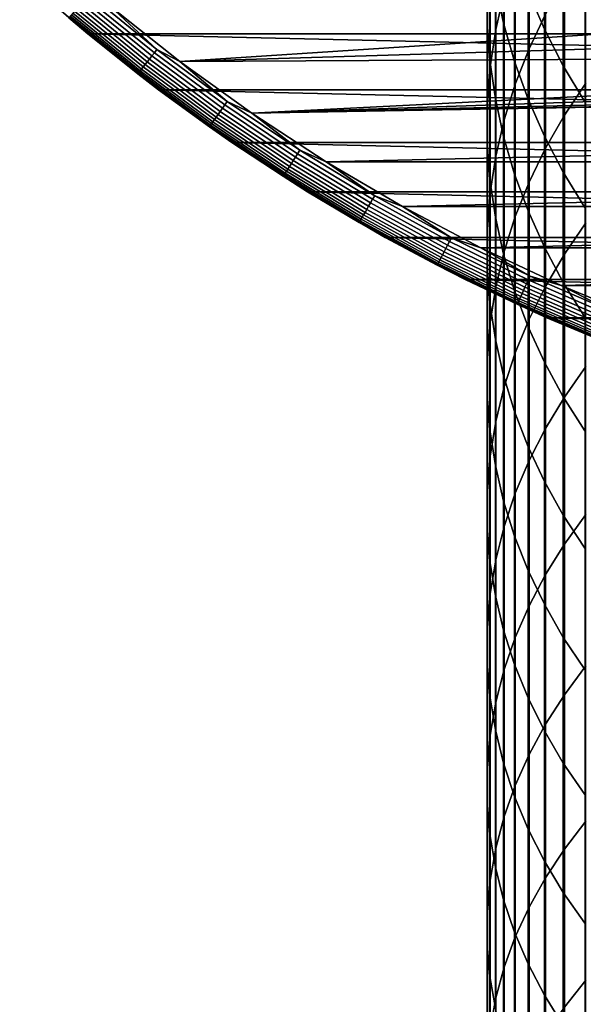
# Model space of a CAD drawing. Header units: metres. Extents: x -28 to 70, y -212 to 28.
# Tile 83 of 239: x -18.53 to -10.59, y -34.82 to -20.96. Entities that reach past the tile are written whole.
import ezdxf

# ---------------------------------------------------------------- set-up
doc = ezdxf.new("R2010")
doc.units = ezdxf.units.M
doc.layers.add('solid_10_261_102_XXX', color=7, linetype='CONTINUOUS')

msp = doc.modelspace()

# ---------------------------------------------------------------- linework, layer by layer
at = {"layer": 'solid_10_261_102_XXX'}
for points in [[(-11.945621, -19.360022, 372.888367), (-11.945621, -20.990438, 375.069183), (-11.944586, -20.448917, 375.485687), (-11.944586, -18.807323, 373.289917)], [(-11.825533, -19.370434, 376.315186), (-11.825533, -21.094452, 378.494415), (-11.707903, -20.572422, 378.919128), (-11.707903, -18.836998, 376.725464)], [(-11.715095, -19.467579, 369.51355), (-11.715095, -21.005774, 371.692657), (-11.830687, -20.461046, 372.08844), (-11.830687, -18.912243, 369.894287)], [(-11.14072, -19.639952, 366.226715), (-11.14072, -21.088303, 368.402374), (-11.369547, -20.55739, 368.766357), (-11.369547, -19.099295, 366.57608)], [(-11.358356, -19.548252, 379.75235), (-11.358356, -21.366087, 381.925446), (-11.127584, -20.878565, 382.344727), (-11.127584, -19.049458, 380.158142)], [(-11.907613, -19.911863, 372.487427), (-11.907613, -21.531124, 374.65332), (-11.945621, -20.990438, 375.069183), (-11.945621, -19.360022, 372.888367)], [(-11.904513, -19.908327, 375.901459), (-11.904513, -21.620842, 378.066162), (-11.825533, -21.094452, 378.494415), (-11.825533, -19.370434, 376.315186)], [(-11.561213, -20.01656, 369.137146), (-11.561213, -21.54427, 371.301422), (-11.715095, -21.005774, 371.692657), (-11.715095, -19.467579, 369.51355)], [(-11.552008, -20.056459, 379.338898), (-11.552008, -21.862812, 381.49826), (-11.358356, -21.366087, 381.925446), (-11.358356, -19.548252, 379.75235)], [(-10.875484, -20.168743, 365.88501), (-10.875484, -21.607563, 368.046356), (-11.14072, -21.088303, 368.402374), (-11.14072, -19.639952, 366.226715)], [(-11.944586, -20.448917, 375.485687), (-11.944586, -22.149874, 377.635773), (-11.904513, -21.620842, 378.066162), (-11.904513, -19.908327, 375.901459)], [(-11.830687, -20.461046, 372.08844), (-11.830687, -22.069202, 374.239471), (-11.907613, -21.531124, 374.65332), (-11.907613, -19.911863, 372.487427)], [(-10.860441, -20.401836, 382.7547), (-10.860441, -22.301363, 384.903381), (-10.557803, -21.84807, 385.315277), (-10.557803, -19.937462, 383.154083)], [(-11.707903, -20.572422, 378.919128), (-11.707903, -22.367115, 381.064575), (-11.552008, -21.862812, 381.49826), (-11.552008, -20.056459, 379.338898)], [(-11.369547, -20.55739, 368.766357), (-11.369547, -22.07477, 370.915985), (-11.561213, -21.54427, 371.301422), (-11.561213, -20.01656, 369.137146)], [(-10.574701, -20.683939, 365.552124), (-10.574701, -22.113474, 367.699493), (-10.875484, -21.607563, 368.046356), (-10.875484, -20.168743, 365.88501)], [(-17.568285, -21.156685, -0.5), (-18.526628, -20.322746, -0.5), (-18.526625, -20.322748, -5), (-17.568239, -21.156721, -5)], [(-17.833694, -20.928766, -0.440391), (-18.526628, -20.322746, -0.5), (-17.568285, -21.156685, -0.5)], [(17.568239, -21.156721, -5), (-17.568239, -21.156721, -5), (-18.526625, -20.322748, -5)], [(18.526625, -20.322748, -5), (17.568239, -21.156721, -5), (-18.526625, -20.322748, -5)], [(-11.945621, -20.990438, 375.069183), (-11.945621, -22.679817, 377.20462), (-11.944586, -22.149874, 377.635773), (-11.944586, -20.448917, 375.485687)], [(-11.715095, -21.005774, 371.692657), (-11.715095, -22.602919, 373.828949), (-11.830687, -22.069202, 374.239471), (-11.830687, -20.461046, 372.08844)], [(-11.127584, -20.878565, 382.344727), (-11.127584, -22.766714, 384.48053), (-10.860441, -22.301363, 384.903381), (-10.860441, -20.401836, 382.7547)], [(-17.626785, -20.685946, -0.032535), (-16.667006, -21.466785, -0.032535), (-16.63162, -21.421209, -0.014544), (-17.589363, -20.642029, -0.014544)], [(-17.589363, -20.642029, -0.014544), (-16.63162, -21.421209, -0.014544), (-16.595163, -21.374252, -0.003646), (-17.550806, -20.596781, -0.003646)], [(-17.550806, -20.596781, -0.003646), (-16.595163, -21.374252, -0.003646), (-17.248652, -20.772192)], [(-16.27092, -21.546625), (-6.798374, -20.923243), (-7.801289, -20.570364), (-17.248652, -20.772192)], [(-11.825533, -21.094452, 378.494415), (-11.825533, -22.87735, 380.625763), (-11.707903, -22.367115, 381.064575), (-11.707903, -20.572422, 378.919128)], [(-11.14072, -21.088303, 368.402374), (-11.14072, -22.595541, 370.537628), (-11.369547, -22.07477, 370.915985), (-11.369547, -20.55739, 368.766357)], [(-17.726908, -20.803446, -0.125945), (-16.761677, -21.58872, -0.125945), (-16.732512, -21.551155, -0.088645), (-17.696064, -20.767248, -0.088645)], [(-17.696064, -20.767248, -0.088645), (-16.732512, -21.551155, -0.088645), (-16.7008, -21.510313, -0.057356), (-17.662525, -20.72789, -0.057356)], [(-17.662525, -20.72789, -0.057356), (-16.7008, -21.510313, -0.057356), (-16.667006, -21.466785, -0.032535), (-17.626785, -20.685946, -0.032535)], [(-16.595163, -21.374252, -0.003646), (-16.27092, -21.546625), (-17.248652, -20.772192)], [(-17.833694, -20.928766, -0.440391), (-16.862648, -21.718769, -0.440391), (-16.856014, -21.710224, -0.380929), (-17.826677, -20.92053, -0.380929)], [(-17.833694, -20.928766, -0.440391), (-17.568285, -21.156685, -0.5), (-16.862648, -21.718769, -0.440391)], [(-17.826677, -20.92053, -0.380929), (-16.856014, -21.710224, -0.380929), (-16.845028, -21.696074, -0.323206), (-17.815058, -20.906895, -0.323206)], [(-17.815058, -20.906895, -0.323206), (-16.845028, -21.696074, -0.323206), (-16.829851, -21.676525, -0.268066), (-17.799007, -20.888058, -0.268066)], [(-17.799007, -20.888058, -0.268066), (-16.829851, -21.676525, -0.268066), (-16.810703, -21.651865, -0.216316), (-17.778759, -20.864294, -0.216316)], [(-17.778759, -20.864294, -0.216316), (-16.810703, -21.651865, -0.216316), (-16.787868, -21.622454, -0.16871), (-17.754608, -20.835953, -0.16871)], [(-17.754608, -20.835953, -0.16871), (-16.787868, -21.622454, -0.16871), (-16.761677, -21.58872, -0.125945), (-17.726908, -20.803446, -0.125945)], [(-16.27092, -21.546625), (-5.779582, -21.227257), (-6.798374, -20.923243)], [(-11.358356, -21.366087, 381.925446), (-11.358356, -23.242603, 384.048096), (-11.127584, -22.766714, 384.48053), (-11.127584, -20.878565, 382.344727)], [(-11.907613, -21.531124, 374.65332), (-11.907613, -23.208941, 376.77417), (-11.945621, -22.679817, 377.20462), (-11.945621, -20.990438, 375.069183)], [(-11.561213, -21.54427, 371.301422), (-11.561213, -23.130526, 373.423157), (-11.715095, -22.602919, 373.828949), (-11.715095, -21.005774, 371.692657)], [(-16.572451, -21.945475, -0.5), (-17.568285, -21.156685, -0.5), (-17.568239, -21.156721, -5), (-16.572449, -21.945477, -5)], [(-16.862648, -21.718769, -0.440391), (-17.568285, -21.156685, -0.5), (-16.572451, -21.945475, -0.5)], [(16.572449, -21.945477, -5), (-16.572449, -21.945477, -5), (-17.568239, -21.156721, -5)], [(17.568239, -21.156721, -5), (16.572449, -21.945477, -5), (-17.568239, -21.156721, -5)], [(-11.904513, -21.620842, 378.066162), (-11.904513, -23.391848, 380.183289), (-11.825533, -22.87735, 380.625763), (-11.825533, -21.094452, 378.494415)], [(-10.875484, -21.607563, 368.046356), (-10.875484, -23.104883, 370.167572), (-11.14072, -22.595541, 370.537628), (-11.14072, -21.088303, 368.402374)], [(-16.27092, -21.546625), (-4.747282, -21.481697), (-5.779582, -21.227257)], [(-16.7008, -21.510313, -0.057356), (-15.704459, -22.24815, -0.057356), (-15.672681, -22.203131, -0.032535), (-16.667006, -21.466785, -0.032535)], [(-16.667006, -21.466785, -0.032535), (-15.672681, -22.203131, -0.032535), (-15.639407, -22.155993, -0.014544), (-16.63162, -21.421209, -0.014544)], [(-16.63162, -21.421209, -0.014544), (-15.639407, -22.155993, -0.014544), (-15.605124, -22.107424, -0.003646), (-16.595163, -21.374252, -0.003646)], [(-16.595163, -21.374252, -0.003646), (-15.605124, -22.107424, -0.003646), (-16.27092, -21.546625)], [(-15.258464, -22.27508), (-3.703886, -21.685966), (-4.747282, -21.481697), (-16.27092, -21.546625)], [(-11.552008, -21.862812, 381.49826), (-11.552008, -23.727474, 383.607483), (-11.358356, -23.242603, 384.048096), (-11.358356, -21.366087, 381.925446)], [(-16.810703, -21.651865, -0.216316), (-15.807806, -22.39456, -0.216316), (-15.786333, -22.36414, -0.16871), (-16.787868, -21.622454, -0.16871)], [(-16.787868, -21.622454, -0.16871), (-15.786333, -22.36414, -0.16871), (-15.761703, -22.329247, -0.125945), (-16.761677, -21.58872, -0.125945)], [(-16.761677, -21.58872, -0.125945), (-15.761703, -22.329247, -0.125945), (-15.73428, -22.290396, -0.088645), (-16.732512, -21.551155, -0.088645)], [(-16.732512, -21.551155, -0.088645), (-15.73428, -22.290396, -0.088645), (-15.704459, -22.24815, -0.057356), (-16.7008, -21.510313, -0.057356)], [(-15.605124, -22.107424, -0.003646), (-15.258464, -22.27508), (-16.27092, -21.546625)], [(-11.944586, -22.149874, 377.635773), (-11.944586, -23.908924, 379.738617), (-11.904513, -23.391848, 380.183289), (-11.904513, -21.620842, 378.066162)], [(-11.830687, -22.069202, 374.239471), (-11.830687, -23.735514, 376.345764), (-11.907613, -23.208941, 376.77417), (-11.907613, -21.531124, 374.65332)], [(-11.369547, -22.07477, 370.915985), (-11.369547, -23.650299, 373.023376), (-11.561213, -23.130526, 373.423157), (-11.561213, -21.54427, 371.301422)], [(-10.574701, -22.113474, 367.699493), (-10.574701, -23.601131, 369.807037), (-10.875484, -23.104883, 370.167572), (-10.875484, -21.607563, 368.046356)], [(-16.862648, -21.718769, -0.440391), (-15.856652, -22.463758, -0.440391), (-15.850413, -22.45492, -0.380929), (-16.856014, -21.710224, -0.380929)], [(-16.862648, -21.718769, -0.440391), (-16.572451, -21.945475, -0.5), (-15.856652, -22.463758, -0.440391)], [(-16.856014, -21.710224, -0.380929), (-15.850413, -22.45492, -0.380929), (-15.840082, -22.440285, -0.323206), (-16.845028, -21.696074, -0.323206)], [(-16.845028, -21.696074, -0.323206), (-15.840082, -22.440285, -0.323206), (-15.82581, -22.420067, -0.268066), (-16.829851, -21.676525, -0.268066)], [(-16.829851, -21.676525, -0.268066), (-15.82581, -22.420067, -0.268066), (-15.807806, -22.39456, -0.216316), (-16.810703, -21.651865, -0.216316)], [(-15.258464, -22.27508), (-2.651834, -21.83959), (-3.703886, -21.685966)], [(-15.258464, -22.27508), (-1.593584, -21.942205), (-2.651834, -21.83959)], [(-11.707903, -22.367115, 381.064575), (-11.707903, -24.219744, 383.160187), (-11.552008, -23.727474, 383.607483), (-11.552008, -21.862812, 381.49826)], [(-10.860441, -22.301363, 384.903381), (-10.860441, -24.258871, 386.999359), (-10.557803, -23.816998, 387.423492), (-10.557803, -21.84807, 385.315277)], [(-15.541249, -22.687431, -0.5), (-16.572451, -21.945475, -0.5), (-16.572449, -21.945477, -5), (-15.541174, -22.687483, -5)], [(-15.856652, -22.463758, -0.440391), (-16.572451, -21.945475, -0.5), (-15.541249, -22.687431, -0.5)], [(15.541174, -22.687483, -5), (-15.541174, -22.687483, -5), (-16.572449, -21.945477, -5)], [(16.572449, -21.945477, -5), (15.541174, -22.687483, -5), (-16.572449, -21.945477, -5)], [(-15.258464, -22.27508), (-0.531609, -21.993574), (-1.593584, -21.942205)], [(-15.258464, -22.27508), (0.531609, -21.993574), (-0.531609, -21.993574)], [(-14.213449, -22.955997), (15.258504, -22.275053), (0.531609, -21.993574), (-15.258464, -22.27508)], [(-15.672681, -22.203131, -0.032535), (-14.645872, -22.893456, -0.032535), (-14.614779, -22.844852, -0.014544), (-15.639407, -22.155993, -0.014544)], [(-15.639407, -22.155993, -0.014544), (-14.614779, -22.844852, -0.014544), (-14.582742, -22.794775, -0.003646), (-15.605124, -22.107424, -0.003646)], [(-15.605124, -22.107424, -0.003646), (-14.582742, -22.794775, -0.003646), (-15.258464, -22.27508)], [(-11.945621, -22.679817, 377.20462), (-11.945621, -24.426893, 379.293152), (-11.944586, -23.908924, 379.738617), (-11.944586, -22.149874, 377.635773)], [(-11.715095, -22.602919, 373.828949), (-11.715095, -24.257818, 375.920837), (-11.830687, -23.735514, 376.345764), (-11.830687, -22.069202, 374.239471)], [(-11.14072, -22.595541, 370.537628), (-11.14072, -24.160542, 372.63092), (-11.369547, -23.650299, 373.023376), (-11.369547, -22.07477, 370.915985)], [(-15.761703, -22.329247, -0.125945), (-14.729063, -23.023495, -0.125945), (-14.703435, -22.983435, -0.088645), (-15.73428, -22.290396, -0.088645)], [(-15.73428, -22.290396, -0.088645), (-14.703435, -22.983435, -0.088645), (-14.675569, -22.939877, -0.057356), (-15.704459, -22.24815, -0.057356)], [(-15.704459, -22.24815, -0.057356), (-14.675569, -22.939877, -0.057356), (-14.645872, -22.893456, -0.032535), (-15.672681, -22.203131, -0.032535)], [(-14.582742, -22.794775, -0.003646), (-14.213449, -22.955997), (-15.258464, -22.27508)], [(-14.213449, -22.955997), (14.213489, -22.955971), (15.258504, -22.275053)], [(-11.127584, -22.766714, 384.48053), (-11.127584, -24.712498, 386.563934), (-10.860441, -24.258871, 386.999359), (-10.860441, -22.301363, 384.903381)], [(-15.856652, -22.463758, -0.440391), (-14.817791, -23.162188, -0.440391), (-14.81196, -23.153074, -0.380929), (-15.850413, -22.45492, -0.380929)], [(-15.856652, -22.463758, -0.440391), (-15.541249, -22.687431, -0.5), (-14.817791, -23.162188, -0.440391)], [(-15.850413, -22.45492, -0.380929), (-14.81196, -23.153074, -0.380929), (-14.802306, -23.137983, -0.323206), (-15.840082, -22.440285, -0.323206)], [(-15.840082, -22.440285, -0.323206), (-14.802306, -23.137983, -0.323206), (-14.78897, -23.117136, -0.268066), (-15.82581, -22.420067, -0.268066)], [(-15.82581, -22.420067, -0.268066), (-14.78897, -23.117136, -0.268066), (-14.772145, -23.090837, -0.216316), (-15.807806, -22.39456, -0.216316)], [(-15.807806, -22.39456, -0.216316), (-14.772145, -23.090837, -0.216316), (-14.752078, -23.059471, -0.16871), (-15.786333, -22.36414, -0.16871)], [(-15.786333, -22.36414, -0.16871), (-14.752078, -23.059471, -0.16871), (-14.729063, -23.023495, -0.125945), (-15.761703, -22.329247, -0.125945)], [(-11.825533, -22.87735, 380.625763), (-11.825533, -24.7178, 382.707611), (-11.707903, -24.219744, 383.160187), (-11.707903, -22.367115, 381.064575)], [(-11.561213, -23.130526, 373.423157), (-11.561213, -24.774143, 375.500763), (-11.715095, -24.257818, 375.920837), (-11.715095, -22.602919, 373.828949)], [(-10.875484, -23.104883, 370.167572), (-10.875484, -24.659586, 372.247101), (-11.14072, -24.160542, 372.63092), (-11.14072, -22.595541, 370.537628)], [(-14.476883, -23.380972, -0.5), (-15.541249, -22.687431, -0.5), (-15.541174, -22.687483, -5), (-14.476917, -23.380951, -5)], [(-14.817791, -23.162188, -0.440391), (-15.541249, -22.687431, -0.5), (-14.476883, -23.380972, -0.5)], [(14.476917, -23.380951, -5), (-14.476917, -23.380951, -5), (-15.541174, -22.687483, -5)], [(15.541174, -22.687483, -5), (14.476917, -23.380951, -5), (-15.541174, -22.687483, -5)], [(-11.907613, -23.208941, 376.77417), (-11.907613, -24.944061, 378.848389), (-11.945621, -24.426893, 379.293152), (-11.945621, -22.679817, 377.20462)], [(-14.645872, -22.893456, -0.032535), (-13.588708, -23.536333, -0.032535), (-13.559858, -23.486364, -0.014544), (-14.614779, -22.844852, -0.014544)], [(-14.614779, -22.844852, -0.014544), (-13.559858, -23.486364, -0.014544), (-13.530134, -23.434879, -0.003646), (-14.582742, -22.794775, -0.003646)], [(-14.582742, -22.794775, -0.003646), (-13.530134, -23.434879, -0.003646), (-14.213449, -22.955997)], [(-11.904513, -23.391848, 380.183289), (-11.904513, -25.22002, 382.251251), (-11.825533, -24.7178, 382.707611), (-11.825533, -22.87735, 380.625763)], [(-11.358356, -23.242603, 384.048096), (-11.358356, -25.176397, 386.118683), (-11.127584, -24.712498, 386.563934), (-11.127584, -22.766714, 384.48053)], [(-14.729063, -23.023495, -0.125945), (-13.665894, -23.670023, -0.125945), (-13.642116, -23.628838, -0.088645), (-14.703435, -22.983435, -0.088645)], [(-14.703435, -22.983435, -0.088645), (-13.642116, -23.628838, -0.088645), (-13.616261, -23.584057, -0.057356), (-14.675569, -22.939877, -0.057356)], [(-14.675569, -22.939877, -0.057356), (-13.616261, -23.584057, -0.057356), (-13.588708, -23.536333, -0.032535), (-14.645872, -22.893456, -0.032535)], [(-14.213449, -22.955997), (-13.138103, -23.587925), (14.213489, -22.955971)], [(-13.530134, -23.434879, -0.003646), (-13.138103, -23.587925), (-14.213449, -22.955997)], [(-13.138103, -23.587925), (13.138144, -23.587902), (14.213489, -22.955971)], [(-14.817791, -23.162188, -0.440391), (-13.748217, -23.812611, -0.440391), (-13.742807, -23.803242, -0.380929), (-14.81196, -23.153074, -0.380929)], [(-14.81196, -23.153074, -0.380929), (-13.742807, -23.803242, -0.380929), (-13.73385, -23.787727, -0.323206), (-14.802306, -23.137983, -0.323206)], [(-14.802306, -23.137983, -0.323206), (-13.73385, -23.787727, -0.323206), (-13.721477, -23.766294, -0.268066), (-14.78897, -23.117136, -0.268066)], [(-14.78897, -23.117136, -0.268066), (-13.721477, -23.766294, -0.268066), (-13.705866, -23.739256, -0.216316), (-14.772145, -23.090837, -0.216316)], [(-14.772145, -23.090837, -0.216316), (-13.705866, -23.739256, -0.216316), (-13.687248, -23.707008, -0.16871), (-14.752078, -23.059471, -0.16871)], [(-14.752078, -23.059471, -0.16871), (-13.687248, -23.707008, -0.16871), (-13.665894, -23.670023, -0.125945), (-14.729063, -23.023495, -0.125945)], [(-11.369547, -23.650299, 373.023376), (-11.369547, -25.282804, 375.086945), (-11.561213, -24.774143, 375.500763), (-11.561213, -23.130526, 373.423157)], [(-10.574701, -23.601131, 369.807037), (-10.574701, -25.1458, 371.873138), (-10.875484, -24.659586, 372.247101), (-10.875484, -23.104883, 370.167572)], [(-14.817791, -23.162188, -0.440391), (-14.476883, -23.380972, -0.5), (-13.748217, -23.812611, -0.440391)], [(-11.830687, -23.735514, 376.345764), (-11.830687, -25.458738, 378.405762), (-11.907613, -24.944061, 378.848389), (-11.907613, -23.208941, 376.77417)], [(-11.552008, -23.727474, 383.607483), (-11.552008, -25.649054, 385.665009), (-11.358356, -25.176397, 386.118683), (-11.358356, -23.242603, 384.048096)], [(13.381564, -24.024649, -5), (-13.381564, -24.024649, -5), (-14.476917, -23.380951, -5)], [(-13.381621, -24.024616, -0.5), (-14.476883, -23.380972, -0.5), (-14.476917, -23.380951, -5), (-13.381564, -24.024649, -5)], [(14.476917, -23.380951, -5), (13.381564, -24.024649, -5), (-14.476917, -23.380951, -5)], [(-13.748217, -23.812611, -0.440391), (-14.476883, -23.380972, -0.5), (-13.381621, -24.024616, -0.5)], [(-13.559858, -23.486364, -0.014544), (-12.476833, -24.079195, -0.014544), (-12.449483, -24.026413, -0.003646), (-13.530134, -23.434879, -0.003646)], [(-13.530134, -23.434879, -0.003646), (-12.449483, -24.026413, -0.003646), (-13.138103, -23.587925)], [(-11.944586, -23.908924, 379.738617), (-11.944586, -25.724758, 381.792603), (-11.904513, -25.22002, 382.251251), (-11.904513, -23.391848, 380.183289)], [(-13.616261, -23.584057, -0.057356), (-12.528731, -24.179354, -0.057356), (-12.503379, -24.130424, -0.032535), (-13.588708, -23.536333, -0.032535)], [(-13.588708, -23.536333, -0.032535), (-12.503379, -24.130424, -0.032535), (-12.476833, -24.079195, -0.014544), (-13.559858, -23.486364, -0.014544)], [(-13.705866, -23.739256, -0.216316), (-12.611179, -24.338472, -0.216316), (-12.594049, -24.30541, -0.16871), (-13.687248, -23.707008, -0.16871)], [(-13.687248, -23.707008, -0.16871), (-12.594049, -24.30541, -0.16871), (-12.5744, -24.26749, -0.125945), (-13.665894, -23.670023, -0.125945)], [(-13.665894, -23.670023, -0.125945), (-12.5744, -24.26749, -0.125945), (-12.552521, -24.225266, -0.088645), (-13.642116, -23.628838, -0.088645)], [(-13.642116, -23.628838, -0.088645), (-12.552521, -24.225266, -0.088645), (-12.528731, -24.179354, -0.057356), (-13.616261, -23.584057, -0.057356)], [(-13.138103, -23.587925), (-12.034723, -24.169514), (13.138144, -23.587902)], [(-12.449483, -24.026413, -0.003646), (-12.034723, -24.169514), (-13.138103, -23.587925)], [(-12.034723, -24.169514), (12.034766, -24.169493), (13.138144, -23.587902)], [(-11.14072, -24.160542, 372.63092), (-11.14072, -25.782137, 374.680725), (-11.369547, -25.282804, 375.086945), (-11.369547, -23.650299, 373.023376)], [(-13.748217, -23.812611, -0.440391), (-12.650148, -24.413677, -0.440391), (-12.64517, -24.404072, -0.380929), (-13.742807, -23.803242, -0.380929)], [(-13.748217, -23.812611, -0.440391), (-13.381621, -24.024616, -0.5), (-12.650148, -24.413677, -0.440391)], [(-13.742807, -23.803242, -0.380929), (-12.64517, -24.404072, -0.380929), (-12.636929, -24.388165, -0.323206), (-13.73385, -23.787727, -0.323206)], [(-13.73385, -23.787727, -0.323206), (-12.636929, -24.388165, -0.323206), (-12.625543, -24.366192, -0.268066), (-13.721477, -23.766294, -0.268066)], [(-13.721477, -23.766294, -0.268066), (-12.625543, -24.366192, -0.268066), (-12.611179, -24.338472, -0.216316), (-13.705866, -23.739256, -0.216316)], [(-11.715095, -24.257818, 375.920837), (-11.715095, -25.96924, 377.966736), (-11.830687, -25.458738, 378.405762), (-11.830687, -23.735514, 376.345764)], [(-11.707903, -24.219744, 383.160187), (-11.707903, -26.12892, 385.204407), (-11.552008, -25.649054, 385.665009), (-11.552008, -23.727474, 383.607483)], [(-10.860441, -24.258871, 386.999359), (-10.860441, -26.2729, 389.041077), (-10.557803, -25.842777, 389.477112), (-10.557803, -23.816998, 387.423492)], [(-11.945621, -24.426893, 379.293152), (-11.945621, -26.230366, 381.33316), (-11.944586, -25.724758, 381.792603), (-11.944586, -23.908924, 379.738617)], [(-12.257803, -24.616991, -0.5), (-13.381621, -24.024616, -0.5), (-13.381564, -24.024649, -5), (-12.257887, -24.616949, -5)], [(-12.650148, -24.413677, -0.440391), (-13.381621, -24.024616, -0.5), (-12.257803, -24.616991, -0.5)], [(12.257887, -24.616949, -5), (-12.257887, -24.616949, -5), (-13.381564, -24.024649, -5)], [(13.381564, -24.024649, -5), (12.257887, -24.616949, -5), (-13.381564, -24.024649, -5)], [(-12.528731, -24.179354, -0.057356), (-11.415234, -24.724537, -0.057356), (-11.392135, -24.674505, -0.032535), (-12.503379, -24.130424, -0.032535)], [(-12.503379, -24.130424, -0.032535), (-11.392135, -24.674505, -0.032535), (-11.367949, -24.62212, -0.014544), (-12.476833, -24.079195, -0.014544)], [(-12.476833, -24.079195, -0.014544), (-11.367949, -24.62212, -0.014544), (-11.343029, -24.568146, -0.003646), (-12.449483, -24.026413, -0.003646)], [(-12.449483, -24.026413, -0.003646), (-11.343029, -24.568146, -0.003646), (-12.034723, -24.169514)], [(-12.594049, -24.30541, -0.16871), (-11.474746, -24.853436, -0.16871), (-11.456843, -24.814659, -0.125945), (-12.5744, -24.26749, -0.125945)], [(-12.5744, -24.26749, -0.125945), (-11.456843, -24.814659, -0.125945), (-11.436909, -24.771482, -0.088645), (-12.552521, -24.225266, -0.088645)], [(-12.552521, -24.225266, -0.088645), (-11.436909, -24.771482, -0.088645), (-11.415234, -24.724537, -0.057356), (-12.528731, -24.179354, -0.057356)], [(-12.034723, -24.169514), (-10.905668, -24.699522), (12.034766, -24.169493)], [(-11.343029, -24.568146, -0.003646), (-10.905668, -24.699522), (-12.034723, -24.169514)], [(-11.825533, -24.7178, 382.707611), (-11.825533, -26.614429, 384.738403), (-11.707903, -26.12892, 385.204407), (-11.707903, -24.219744, 383.160187)], [(-11.561213, -24.774143, 375.500763), (-11.561213, -26.473898, 377.532715), (-11.715095, -25.96924, 377.966736), (-11.715095, -24.257818, 375.920837)], [(-10.875484, -24.659586, 372.247101), (-10.875484, -26.270512, 374.283386), (-11.14072, -25.782137, 374.680725), (-11.14072, -24.160542, 372.63092)], [(-11.127584, -24.712498, 386.563934), (-11.127584, -26.714464, 388.593445), (-10.860441, -26.2729, 389.041077), (-10.860441, -24.258871, 386.999359)], [(-10.905668, -24.699522), (10.905712, -24.699503), (12.034766, -24.169493)], [(-12.650148, -24.413677, -0.440391), (-11.52586, -24.964144, -0.440391), (-11.521324, -24.954321, -0.380929), (-12.64517, -24.404072, -0.380929)], [(-12.64517, -24.404072, -0.380929), (-11.521324, -24.954321, -0.380929), (-11.513815, -24.938057, -0.323206), (-12.636929, -24.388165, -0.323206)], [(-12.636929, -24.388165, -0.323206), (-11.513815, -24.938057, -0.323206), (-11.503441, -24.915586, -0.268066), (-12.625543, -24.366192, -0.268066)], [(-12.625543, -24.366192, -0.268066), (-11.503441, -24.915586, -0.268066), (-11.490355, -24.887241, -0.216316), (-12.611179, -24.338472, -0.216316)], [(-12.611179, -24.338472, -0.216316), (-11.490355, -24.887241, -0.216316), (-11.474746, -24.853436, -0.16871), (-12.594049, -24.30541, -0.16871)], [(-12.650148, -24.413677, -0.440391), (-12.257803, -24.616991, -0.5), (-11.52586, -24.964144, -0.440391)], [(-11.907613, -24.944061, 378.848389), (-11.907613, -26.735193, 380.874451), (-11.945621, -26.230366, 381.33316), (-11.945621, -24.426893, 379.293152)], [(11.107802, -25.156843, -5), (-11.107802, -25.156843, -5), (-12.257887, -24.616949, -5)], [(-11.107826, -25.156832, -0.5), (-12.257803, -24.616991, -0.5), (-12.257887, -24.616949, -5), (-11.107802, -25.156843, -5)], [(12.257887, -24.616949, -5), (11.107802, -25.156843, -5), (-12.257887, -24.616949, -5)], [(-11.52586, -24.964144, -0.440391), (-12.257803, -24.616991, -0.5), (-11.107826, -25.156832, -0.5)], [(-11.415234, -24.724537, -0.057356), (-10.278076, -25.218473, -0.057356), (-10.257278, -25.167442, -0.032535), (-11.392135, -24.674505, -0.032535)], [(-11.392135, -24.674505, -0.032535), (-10.257278, -25.167442, -0.032535), (-10.235501, -25.11401, -0.014544), (-11.367949, -24.62212, -0.014544)], [(-11.367949, -24.62212, -0.014544), (-10.235501, -25.11401, -0.014544), (-10.213065, -25.05896, -0.003646), (-11.343029, -24.568146, -0.003646)], [(-11.343029, -24.568146, -0.003646), (-10.213065, -25.05896, -0.003646), (-10.905668, -24.699522)], [(-10.574701, -25.1458, 371.873138), (-10.574701, -26.746328, 373.896271), (-10.875484, -26.270512, 374.283386), (-10.875484, -24.659586, 372.247101)], [(-11.904513, -25.22002, 382.251251), (-11.904513, -27.103996, 384.268494), (-11.825533, -26.614429, 384.738403), (-11.825533, -24.7178, 382.707611)], [(-11.369547, -25.282804, 375.086945), (-11.369547, -26.971066, 377.105164), (-11.561213, -26.473898, 377.532715), (-11.561213, -24.774143, 375.500763)], [(-11.474746, -24.853436, -0.16871), (-10.33166, -25.349947, -0.16871), (-10.315541, -25.310398, -0.125945), (-11.456843, -24.814659, -0.125945)], [(-11.456843, -24.814659, -0.125945), (-10.315541, -25.310398, -0.125945), (-10.297592, -25.266357, -0.088645), (-11.436909, -24.771482, -0.088645)], [(-11.436909, -24.771482, -0.088645), (-10.297592, -25.266357, -0.088645), (-10.278076, -25.218473, -0.057356), (-11.415234, -24.724537, -0.057356)], [(-11.358356, -25.176397, 386.118683), (-11.358356, -27.166029, 388.135681), (-11.127584, -26.714464, 388.593445), (-11.127584, -24.712498, 386.563934)], [(-10.905668, -24.699522), (-9.753347, -25.176819), (10.905712, -24.699503)], [(-10.213065, -25.05896, -0.003646), (-9.753347, -25.176819), (-10.905668, -24.699522)], [(-11.830687, -25.458738, 378.405762), (-11.830687, -27.237587, 380.417908), (-11.907613, -26.735193, 380.874451), (-11.907613, -24.944061, 378.848389)], [(-11.52586, -24.964144, -0.440391), (-10.377682, -25.462868, -0.440391), (-10.373599, -25.452848, -0.380929), (-11.521324, -24.954321, -0.380929)], [(-11.521324, -24.954321, -0.380929), (-10.373599, -25.452848, -0.380929), (-10.366838, -25.436258, -0.323206), (-11.513815, -24.938057, -0.323206)], [(-11.513815, -24.938057, -0.323206), (-10.366838, -25.436258, -0.323206), (-10.357497, -25.413342, -0.268066), (-11.503441, -24.915586, -0.268066)], [(-11.503441, -24.915586, -0.268066), (-10.357497, -25.413342, -0.268066), (-10.345714, -25.38443, -0.216316), (-11.490355, -24.887241, -0.216316)], [(-11.490355, -24.887241, -0.216316), (-10.345714, -25.38443, -0.216316), (-10.33166, -25.349947, -0.16871), (-11.474746, -24.853436, -0.16871)], [(-11.52586, -24.964144, -0.440391), (-11.107826, -25.156832, -0.5), (-10.377682, -25.462868, -0.440391)], [(-11.944586, -25.724758, 381.792603), (-11.944586, -27.596018, 383.796234), (-11.904513, -27.103996, 384.268494), (-11.904513, -25.22002, 382.251251)], [(-11.552008, -25.649054, 385.665009), (-11.552008, -27.626116, 387.66925), (-11.358356, -27.166029, 388.135681), (-11.358356, -25.176397, 386.118683)], [(-9.934145, -25.642986, -0.5), (-11.107826, -25.156832, -0.5), (-11.107802, -25.156843, -5), (-9.934216, -25.642956, -5)], [(-10.377682, -25.462868, -0.440391), (-11.107826, -25.156832, -0.5), (-9.934145, -25.642986, -0.5)], [(9.934216, -25.642956, -5), (-9.934216, -25.642956, -5), (-11.107802, -25.156843, -5)], [(11.107802, -25.156843, -5), (9.934216, -25.642956, -5), (-11.107802, -25.156843, -5)], [(-11.14072, -25.782137, 374.680725), (-11.14072, -27.459116, 376.685425), (-11.369547, -26.971066, 377.105164), (-11.369547, -25.282804, 375.086945)], [(-11.715095, -25.96924, 377.966736), (-11.715095, -27.735905, 379.965118), (-11.830687, -27.237587, 380.417908), (-11.830687, -25.458738, 378.405762)], [(-11.707903, -26.12892, 385.204407), (-11.707903, -28.093222, 387.19574), (-11.552008, -27.626116, 387.66925), (-11.552008, -25.649054, 385.665009)], [(-11.945621, -26.230366, 381.33316), (-11.945621, -28.088888, 383.323151), (-11.944586, -27.596018, 383.796234), (-11.944586, -25.724758, 381.792603)], [(-10.875484, -26.270512, 374.283386), (-10.875484, -27.936455, 376.274902), (-11.14072, -27.459116, 376.685425), (-11.14072, -25.782137, 374.680725)], [(-10.860441, -26.2729, 389.041077), (-10.860441, -28.341946, 391.027039), (-10.557803, -27.923895, 391.47467), (-10.557803, -25.842777, 389.477112)], [(-11.561213, -26.473898, 377.532715), (-11.561213, -28.228521, 379.517487), (-11.715095, -27.735905, 379.965118), (-11.715095, -25.96924, 377.966736)], [(-11.825533, -26.614429, 384.738403), (-11.825533, -28.565823, 386.716644), (-11.707903, -28.093222, 387.19574), (-11.707903, -26.12892, 385.204407)], [(-11.907613, -26.735193, 380.874451), (-11.907613, -28.580997, 382.8508), (-11.945621, -28.088888, 383.323151), (-11.945621, -26.230366, 381.33316)], [(-11.127584, -26.714464, 388.593445), (-11.127584, -28.77112, 390.567505), (-10.860441, -28.341946, 391.027039), (-10.860441, -26.2729, 389.041077)], [(-10.574701, -26.746328, 373.896271), (-10.574701, -28.401522, 375.874969), (-10.875484, -27.936455, 376.274902), (-10.875484, -26.270512, 374.283386)], [(-11.369547, -26.971066, 377.105164), (-11.369547, -28.713825, 379.076477), (-11.561213, -28.228521, 379.517487), (-11.561213, -26.473898, 377.532715)], [(-11.904513, -27.103996, 384.268494), (-11.904513, -29.04237, 386.233521), (-11.825533, -28.565823, 386.716644), (-11.825533, -26.614429, 384.738403)], [(-11.830687, -27.237587, 380.417908), (-11.830687, -29.070732, 382.380737), (-11.907613, -28.580997, 382.8508), (-11.907613, -26.735193, 380.874451)], [(-11.358356, -27.166029, 388.135681), (-11.358356, -29.210011, 390.097565), (-11.127584, -28.77112, 390.567505), (-11.127584, -26.714464, 388.593445)], [(-11.14072, -27.459116, 376.685425), (-11.14072, -29.190228, 378.643585), (-11.369547, -28.713825, 379.076477), (-11.369547, -26.971066, 377.105164)], [(-11.944586, -27.596018, 383.796234), (-11.944586, -29.521309, 385.747986), (-11.904513, -29.04237, 386.233521), (-11.904513, -27.103996, 384.268494)], [(-11.552008, -27.626116, 387.66925), (-11.552008, -29.657187, 389.618774), (-11.358356, -29.210011, 390.097565), (-11.358356, -27.166029, 388.135681)], [(-11.715095, -27.735905, 379.965118), (-11.715095, -29.556498, 381.91449), (-11.830687, -29.070732, 382.380737), (-11.830687, -27.237587, 380.417908)], [(-10.875484, -27.936455, 376.274902), (-10.875484, -29.656176, 378.220184), (-11.14072, -29.190228, 378.643585), (-11.14072, -27.459116, 376.685425)], [(-11.945621, -28.088888, 383.323151), (-11.945621, -30.001074, 385.261627), (-11.944586, -29.521309, 385.747986), (-11.944586, -27.596018, 383.796234)], [(-11.561213, -28.228521, 379.517487), (-11.561213, -30.036703, 381.453552), (-11.715095, -29.556498, 381.91449), (-11.715095, -27.735905, 379.965118)], [(-11.707903, -28.093222, 387.19574), (-11.707903, -30.111185, 389.13266), (-11.552008, -29.657187, 389.618774), (-11.552008, -27.626116, 387.66925)], [(-10.574701, -28.401522, 375.874969), (-10.574701, -30.110144, 377.807678), (-10.875484, -29.656176, 378.220184), (-10.875484, -27.936455, 376.274902)], [(-10.860441, -28.341946, 391.027039), (-10.860441, -30.464466, 392.95575), (-10.557803, -30.058798, 393.414612), (-10.557803, -27.923895, 391.47467)], [(-11.907613, -28.580997, 382.8508), (-11.907613, -30.480097, 384.776031), (-11.945621, -30.001074, 385.261627), (-11.945621, -28.088888, 383.323151)], [(-11.825533, -28.565823, 386.716644), (-11.825533, -30.57052, 388.640808), (-11.707903, -30.111185, 389.13266), (-11.707903, -28.093222, 387.19574)], [(-11.369547, -28.713825, 379.076477), (-11.369547, -30.509779, 380.999481), (-11.561213, -30.036703, 381.453552), (-11.561213, -28.228521, 379.517487)], [(-11.127584, -28.77112, 390.567505), (-11.127584, -30.880928, 392.48465), (-10.860441, -30.464466, 392.95575), (-10.860441, -28.341946, 391.027039)], [(-11.904513, -29.04237, 386.233521), (-11.904513, -31.033695, 388.144867), (-11.825533, -30.57052, 388.640808), (-11.825533, -28.565823, 386.716644)], [(-11.830687, -29.070732, 382.380737), (-11.830687, -30.95681, 384.292755), (-11.907613, -30.480097, 384.776031), (-11.907613, -28.580997, 382.8508)], [(-11.14072, -29.190228, 378.643585), (-11.14072, -30.97418, 380.553741), (-11.369547, -30.509779, 380.999481), (-11.369547, -28.713825, 379.076477)], [(-11.358356, -29.210011, 390.097565), (-11.358356, -31.30682, 392.002899), (-11.127584, -30.880928, 392.48465), (-11.127584, -28.77112, 390.567505)], [(-11.944586, -29.521309, 385.747986), (-11.944586, -31.499193, 387.646454), (-11.904513, -31.033695, 388.144867), (-11.904513, -29.04237, 386.233521)], [(-11.715095, -29.556498, 381.91449), (-11.715095, -31.429657, 383.813416), (-11.830687, -30.95681, 384.292755), (-11.830687, -29.070732, 382.380737)], [(-11.552008, -29.657187, 389.618774), (-11.552008, -31.740749, 391.512054), (-11.358356, -31.30682, 392.002899), (-11.358356, -29.210011, 390.097565)], [(-10.875484, -29.656176, 378.220184), (-10.875484, -31.428389, 380.117767), (-11.14072, -30.97418, 380.553741), (-11.14072, -29.190228, 378.643585)], [(-11.945621, -30.001074, 385.261627), (-11.945621, -31.965494, 387.147156), (-11.944586, -31.499193, 387.646454), (-11.944586, -29.521309, 385.747986)], [(-11.561213, -30.036703, 381.453552), (-11.561213, -31.897093, 383.339539), (-11.715095, -31.429657, 383.813416), (-11.715095, -29.556498, 381.91449)], [(-11.707903, -30.111185, 389.13266), (-11.707903, -32.181301, 391.013733), (-11.552008, -31.740749, 391.512054), (-11.552008, -29.657187, 389.618774)], [(-10.574701, -30.110144, 377.807678), (-10.574701, -31.87092, 379.693024), (-10.875484, -31.428389, 380.117767), (-10.875484, -29.656176, 378.220184)], [(-11.907613, -30.480097, 384.776031), (-11.907613, -32.431072, 386.648651), (-11.945621, -31.965494, 387.147156), (-11.945621, -30.001074, 385.261627)], [(-11.369547, -30.509779, 380.999481), (-11.369547, -32.35759, 382.872711), (-11.561213, -31.897093, 383.339539), (-11.561213, -30.036703, 381.453552)], [(-10.860441, -30.464466, 392.95575), (-10.860441, -32.638878, 394.825745), (-10.557803, -32.245895, 395.295532), (-10.557803, -30.058798, 393.414612)], [(-11.825533, -30.57052, 388.640808), (-11.825533, -32.627029, 390.509521), (-11.707903, -32.181301, 391.013733), (-11.707903, -30.111185, 389.13266)], [(-11.830687, -30.95681, 384.292755), (-11.830687, -32.894409, 386.152557), (-11.907613, -32.431072, 386.648651), (-11.907613, -30.480097, 384.776031)], [(-11.14072, -30.97418, 380.553741), (-11.14072, -32.809643, 382.414429), (-11.369547, -32.35759, 382.872711), (-11.369547, -30.509779, 380.999481)], [(-11.127584, -30.880928, 392.48465), (-11.127584, -33.042316, 394.343445), (-10.860441, -32.638878, 394.825745), (-10.860441, -30.464466, 392.95575)], [(-11.904513, -31.033695, 388.144867), (-11.904513, -33.076485, 390.001129), (-11.825533, -32.627029, 390.509521), (-11.825533, -30.57052, 388.640808)], [(-11.358356, -31.30682, 392.002899), (-11.358356, -33.454887, 393.85025), (-11.127584, -33.042316, 394.343445), (-11.127584, -30.880928, 392.48465)], [(-11.944586, -31.499193, 387.646454), (-11.944586, -33.528198, 389.490173), (-11.904513, -33.076485, 390.001129), (-11.904513, -31.033695, 388.144867)], [(-11.715095, -31.429657, 383.813416), (-11.715095, -33.353989, 385.660461), (-11.830687, -32.894409, 386.152557), (-11.830687, -30.95681, 384.292755)], [(-10.875484, -31.428389, 380.117767), (-10.875484, -33.251774, 381.966217), (-11.14072, -32.809643, 382.414429), (-11.14072, -30.97418, 380.553741)], [(-11.552008, -31.740749, 391.512054), (-11.552008, -33.875252, 393.347748), (-11.358356, -33.454887, 393.85025), (-11.358356, -31.30682, 392.002899)], [(-11.561213, -31.897093, 383.339539), (-11.561213, -33.808304, 385.174011), (-11.715095, -33.353989, 385.660461), (-11.715095, -31.429657, 383.813416)], [(-10.574701, -31.87092, 379.693024), (-10.574701, -33.682537, 381.529541), (-10.875484, -33.251774, 381.966217), (-10.875484, -31.428389, 380.117767)], [(-11.945621, -31.965494, 387.147156), (-11.945621, -33.980686, 388.978333), (-11.944586, -33.528198, 389.490173), (-11.944586, -31.499193, 387.646454)], [(-11.707903, -32.181301, 391.013733), (-11.707903, -34.302025, 392.837555), (-11.552008, -33.875252, 393.347748), (-11.552008, -31.740749, 391.512054)], [(-11.369547, -32.35759, 382.872711), (-11.369547, -34.255878, 384.694763), (-11.561213, -33.808304, 385.174011), (-11.561213, -31.897093, 383.339539)], [(-11.907613, -32.431072, 386.648651), (-11.907613, -34.432472, 388.467285), (-11.945621, -33.980686, 388.978333), (-11.945621, -31.965494, 387.147156)], [(-11.825533, -32.627029, 390.509521), (-11.825533, -34.733818, 392.321381), (-11.707903, -34.302025, 392.837555), (-11.707903, -32.181301, 391.013733)], [(-10.860441, -32.638878, 394.825745), (-10.860441, -34.863556, 396.635651), (-10.557803, -34.483551, 397.115997), (-10.557803, -32.245895, 395.295532)], [(-11.830687, -32.894409, 386.152557), (-11.830687, -34.882084, 387.95871), (-11.907613, -34.432472, 388.467285), (-11.907613, -32.431072, 386.648651)], [(-11.14072, -32.809643, 382.414429), (-11.14072, -34.695244, 384.224304), (-11.369547, -34.255878, 384.694763), (-11.369547, -32.35759, 382.872711)], [(-11.904513, -33.076485, 390.001129), (-11.904513, -35.16922, 391.800873), (-11.825533, -34.733818, 392.321381), (-11.825533, -32.627029, 390.509521)], [(-11.127584, -33.042316, 394.343445), (-11.127584, -35.25367, 396.142517), (-10.860441, -34.863556, 396.635651), (-10.860441, -32.638878, 394.825745)], [(-10.875484, -33.251774, 381.966217), (-10.875484, -35.124969, 383.764191), (-11.14072, -34.695244, 384.224304), (-11.14072, -32.809643, 382.414429)], [(-11.715095, -33.353989, 385.660461), (-11.715095, -35.328049, 387.454254), (-11.830687, -34.882084, 387.95871), (-11.830687, -32.894409, 386.152557)], [(-11.944586, -33.528198, 389.490173), (-11.944586, -35.606804, 391.277771), (-11.904513, -35.16922, 391.800873), (-11.904513, -33.076485, 390.001129)], [(-11.358356, -33.454887, 393.85025), (-11.358356, -35.652618, 395.638245), (-11.127584, -35.25367, 396.142517), (-11.127584, -33.042316, 394.343445)], [(-10.574701, -33.682537, 381.529541), (-10.574701, -35.543644, 383.315918), (-10.875484, -35.124969, 383.764191), (-10.875484, -33.251774, 381.966217)], [(-11.561213, -33.808304, 385.174011), (-11.561213, -35.768913, 386.955566), (-11.715095, -35.328049, 387.454254), (-11.715095, -33.353989, 385.660461)], [(-11.945621, -33.980686, 388.978333), (-11.945621, -36.045143, 390.753784), (-11.944586, -35.606804, 391.277771), (-11.944586, -33.528198, 389.490173)], [(-11.552008, -33.875252, 393.347748), (-11.552008, -36.059097, 395.12442), (-11.358356, -35.652618, 395.638245), (-11.358356, -33.454887, 393.85025)], [(-11.369547, -34.255878, 384.694763), (-11.369547, -36.203228, 386.464294), (-11.561213, -35.768913, 386.955566), (-11.561213, -33.808304, 385.174011)], [(-11.707903, -34.302025, 392.837555), (-11.707903, -36.471775, 394.602783), (-11.552008, -36.059097, 395.12442), (-11.552008, -33.875252, 393.347748)], [(-11.907613, -34.432472, 388.467285), (-11.907613, -36.482803, 390.230591), (-11.945621, -36.045143, 390.753784), (-11.945621, -33.980686, 388.978333)], [(-11.825533, -34.733818, 392.321381), (-11.825533, -36.889309, 394.075012), (-11.707903, -36.471775, 394.602783), (-11.707903, -34.302025, 392.837555)], [(-11.14072, -34.695244, 384.224304), (-11.14072, -36.629581, 385.982025), (-11.369547, -36.203228, 386.464294), (-11.369547, -34.255878, 384.694763)], [(-11.830687, -34.882084, 387.95871), (-11.830687, -36.918354, 389.7099), (-11.907613, -36.482803, 390.230591), (-11.907613, -34.432472, 388.467285)], [(-10.860441, -34.863556, 396.635651), (-10.860441, -37.136841, 398.384125), (-10.557803, -36.7701, 398.874664), (-10.557803, -34.483551, 397.115997)], [(-11.904513, -35.16922, 391.800873), (-11.904513, -37.310329, 393.542816), (-11.825533, -36.889309, 394.075012), (-11.825533, -34.733818, 392.321381)], [(-10.875484, -35.124969, 383.764191), (-10.875484, -37.046574, 385.510315), (-11.14072, -36.629581, 385.982025), (-11.14072, -34.695244, 384.224304)]]:
    msp.add_3dface(points, dxfattribs=at)

doc.saveas('drawing.dxf')
